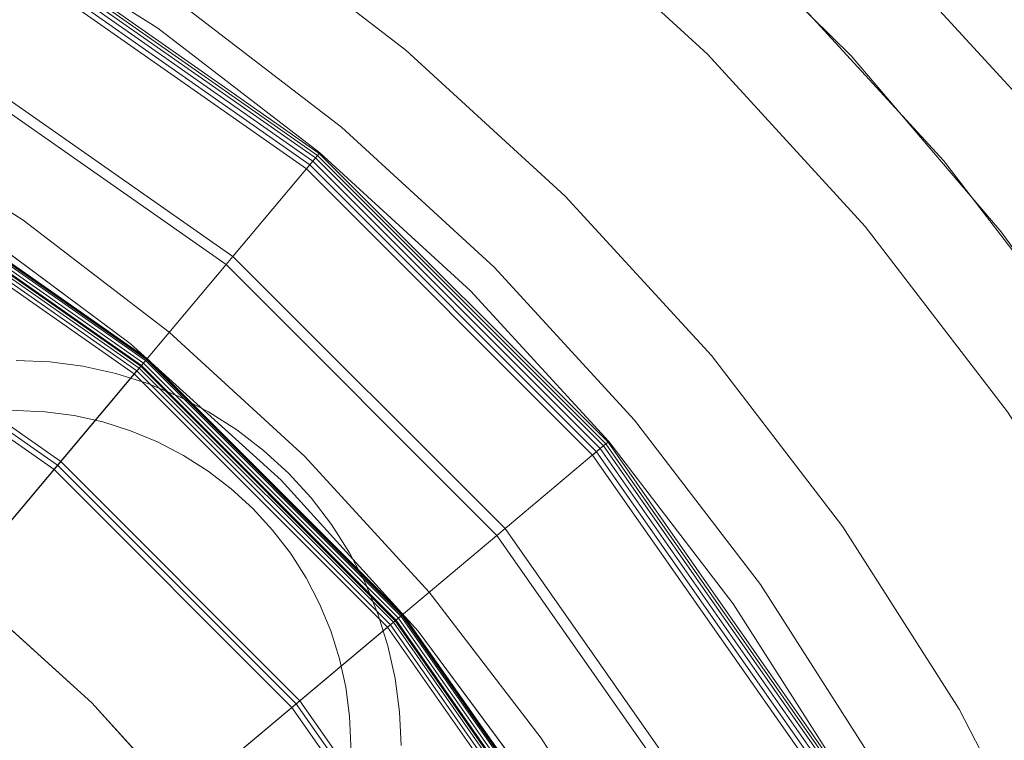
# Model space of a CAD drawing. Header units: inches. Extents: x -412 to -304, y -62 to 18.
# Tile 134 of 256: x -357.364 to -356.785, y -46.348 to -45.924. Entities that reach past the tile are written whole.
import ezdxf

# ---------------------------------------------------------------- set-up
doc = ezdxf.new("R2010")
doc.units = ezdxf.units.IN
doc.header["$LTSCALE"] = 32
doc.header["$MEASUREMENT"] = 0
for name, color, linetype, lineweight in [('Black', 7, 'Continuous', 18), ('DashLine', 7, 'Continuous', 13), ('Drawing', 7, 'Continuous', 18), ('Metal_HtAdjMech', 7, 'Continuous', 18), ('Metal_MP', 7, 'Continuous', 5), ('None', 7, 'Continuous', 18), ('SolidLine', 7, 'Continuous', 15), ('TIMotion-Frame', 7, 'Continuous', 18), ('Wood_1-H', 7, 'Continuous', 13)]:
    doc.layers.add(name, color=color, linetype=linetype, lineweight=lineweight)

# ---------------------------------------------------------------- blocks, each defined once
blk = doc.blocks.new('Group-20')
at = {"layer": 'Black'}
for points in [[(-34.54794, 16.53613, 28.9791), (34.54794, 16.53613, 28.9791), (34.54794, -16.53613, 28.9791), (-34.54794, -16.53613, 28.9791)], [(-34.54794, 16.53613, 27.70079), (34.54794, 16.53613, 27.70079), (34.54794, -16.53613, 27.70079), (-34.54794, -16.53613, 27.70079)]]:
    blk.add_3dface(points, dxfattribs=at)
at = {"layer": 'Wood_1-H'}
for points in [[(-35.96494, 17.95313, 28.99879), (35.96494, 17.95313, 28.99879), (35.96494, -17.95313, 28.99879), (-35.96494, -17.95313, 28.99879)], [(-35.96494, 17.95313, 28.9791), (35.96494, 17.95313, 28.9791), (35.96494, -17.95313, 28.9791), (-35.96494, -17.95313, 28.9791)]]:
    blk.add_3dface(points, dxfattribs=at)
blk = doc.blocks.new('MPHtAdjColumn (3D)')
at = {"layer": 'Metal_HtAdjMech'}
for points, invisible_edges in [([(0.79036, 1.12875, 23.65108), (0.68898, 1.19334, 23.65108), (0.62008, 1.07401, 23.65108), (0.71133, 1.01588, 23.65108)], 10), ([(0.72426, 0.90321, 2.90305), (0.70711, 0.90396, 2.90305), (0.68898, 1.19334, 2.90305), (0.79036, 1.12875, 2.90305)], 10), ([(0.68898, 1.19334, 2.90305), (0.68898, 1.19334, 23.65108), (0.79036, 1.12875, 23.65108), (0.79036, 1.12875, 2.90305)], 5), ([(0.71133, 1.01588, 23.65108), (0.79716, 0.95002, 23.65108), (0.88573, 1.05557, 23.65108), (0.79036, 1.12875, 23.65108)], 10), ([(0.79036, 1.12875, 2.90305), (0.74129, 0.90097, 2.90305), (0.72426, 0.90321, 2.90305)], 9), ([(0.75806, 0.89725, 2.90305), (0.74129, 0.90097, 2.90305), (0.79036, 1.12875, 2.90305)], 10), ([(0.79036, 1.12875, 2.90305), (0.88573, 1.05557, 2.90305), (0.77443, 0.89209, 2.90305), (0.75806, 0.89725, 2.90305)], 10), ([(0.79036, 1.12875, 2.90305), (0.79036, 1.12875, 23.65108), (0.88573, 1.05557, 23.65108), (0.88573, 1.05557, 2.90305)], 5), ([(0.71133, 1.01588, 3.18202), (0.62008, 1.07401, 3.18202), (0.67292, 0.90097, 3.18202), (0.68995, 0.90321, 3.18202)], 10), ([(0.71133, 1.01588, 3.18202), (0.71133, 1.01588, 23.65108), (0.62008, 1.07401, 23.65108), (0.62008, 1.07401, 3.18202)], 5), ([(0.7903, 0.88551, 2.90305), (0.77443, 0.89209, 2.90305), (0.88573, 1.05557, 2.90305)], 10), ([(0.88573, 1.05557, 2.90305), (0.80553, 0.87758, 2.90305), (0.7903, 0.88551, 2.90305)], 9), ([(0.97436, 0.97436, 23.65108), (0.88573, 1.05557, 23.65108), (0.79716, 0.95002, 23.65108), (0.87692, 0.87692, 23.65108)], 10), ([(0.88573, 1.05557, 2.90305), (0.82002, 0.86836, 2.90305), (0.80553, 0.87758, 2.90305)], 9), ([(0.83364, 0.8579, 2.90305), (0.82002, 0.86836, 2.90305), (0.88573, 1.05557, 2.90305), (0.97436, 0.97436, 2.90305)], 10), ([(0.88573, 1.05557, 2.90305), (0.88573, 1.05557, 23.65108), (0.97436, 0.97436, 23.65108), (0.97436, 0.97436, 2.90305)], 5), ([(0.68995, 0.90321, 3.18202), (0.70711, 0.90396, 3.18202), (0.71133, 1.01588, 3.18202)], 10), ([(0.71133, 1.01588, 3.18202), (0.70711, 0.90396, 3.18202), (0.72426, 0.90321, 3.18202)], 9), ([(0.72426, 0.90321, 3.18202), (0.74129, 0.90097, 3.18202), (0.71133, 1.01588, 3.18202)], 10), ([(0.74129, 0.90097, 3.18202), (0.75806, 0.89725, 3.18202), (0.79716, 0.95002, 3.18202), (0.71133, 1.01588, 3.18202)], 10), ([(0.79716, 0.95002, 3.18202), (0.79716, 0.95002, 23.65108), (0.71133, 1.01588, 23.65108), (0.71133, 1.01588, 3.18202)], 5), ([(0.97436, 0.97436, 2.90305), (0.8463, 0.8463, 2.90305), (0.83364, 0.8579, 2.90305)], 9), ([(0.8579, 0.83364, 2.90305), (0.8463, 0.8463, 2.90305), (0.97436, 0.97436, 2.90305)], 10), ([(0.97436, 0.97436, 2.90305), (1.05557, 0.88573, 2.90305), (0.86836, 0.82002, 2.90305), (0.8579, 0.83364, 2.90305)], 10), ([(0.87692, 0.87692, 23.65108), (0.95002, 0.79716, 23.65108), (1.05557, 0.88573, 23.65108), (0.97436, 0.97436, 23.65108)], 10), ([(0.97436, 0.97436, 2.90305), (0.97436, 0.97436, 23.65108), (1.05557, 0.88573, 23.65108), (1.05557, 0.88573, 2.90305)], 5), ([(0.79716, 0.95002, 3.18202), (0.75806, 0.89725, 3.18202), (0.77443, 0.89209, 3.18202)], 9), ([(0.77443, 0.89209, 3.18202), (0.7903, 0.88551, 3.18202), (0.79716, 0.95002, 3.18202)], 10), ([(0.79716, 0.95002, 3.18202), (0.7903, 0.88551, 3.18202), (0.80553, 0.87758, 3.18202)], 9), ([(0.80553, 0.87758, 3.18202), (0.82002, 0.86836, 3.18202), (0.87692, 0.87692, 3.18202), (0.79716, 0.95002, 3.18202)], 10), ([(0.87692, 0.87692, 3.18202), (0.87692, 0.87692, 23.65108), (0.79716, 0.95002, 23.65108), (0.79716, 0.95002, 3.18202)], 5), ([(0.72426, 0.90321, 2.90305), (0.72426, 0.90321, 3.18202), (0.70711, 0.90396, 3.18202), (0.70711, 0.90396, 2.90305)], 5), ([(0.74129, 0.90097, 2.90305), (0.74129, 0.90097, 3.18202), (0.72426, 0.90321, 3.18202), (0.72426, 0.90321, 2.90305)], 5), ([(0.75806, 0.89725, 2.90305), (0.75806, 0.89725, 3.18202), (0.74129, 0.90097, 3.18202), (0.74129, 0.90097, 2.90305)], 5), ([(0.77443, 0.89209, 2.90305), (0.77443, 0.89209, 3.18202), (0.75806, 0.89725, 3.18202), (0.75806, 0.89725, 2.90305)], 5), ([(0.7903, 0.88551, 2.90305), (0.7903, 0.88551, 3.18202), (0.77443, 0.89209, 3.18202), (0.77443, 0.89209, 2.90305)], 5), ([(0.80553, 0.87758, 2.90305), (0.80553, 0.87758, 3.18202), (0.7903, 0.88551, 3.18202), (0.7903, 0.88551, 2.90305)], 5), ([(0.87758, 0.80553, 2.90305), (0.86836, 0.82002, 2.90305), (1.05557, 0.88573, 2.90305)], 10), ([(1.05557, 0.88573, 2.90305), (0.88551, 0.7903, 2.90305), (0.87758, 0.80553, 2.90305)], 9), ([(1.05557, 0.88573, 2.90305), (0.89209, 0.77443, 2.90305), (0.88551, 0.7903, 2.90305)], 9), ([(0.89725, 0.75806, 2.90305), (0.89209, 0.77443, 2.90305), (1.05557, 0.88573, 2.90305), (1.12875, 0.79036, 2.90305)], 10), ([(0.95002, 0.79716, 23.65108), (1.01588, 0.71133, 23.65108), (1.12875, 0.79036, 23.65108), (1.05557, 0.88573, 23.65108)], 10), ([(1.05557, 0.88573, 2.90305), (1.05557, 0.88573, 23.65108), (1.12875, 0.79036, 23.65108), (1.12875, 0.79036, 2.90305)], 5), ([(0.82002, 0.86836, 2.90305), (0.82002, 0.86836, 3.18202), (0.80553, 0.87758, 3.18202), (0.80553, 0.87758, 2.90305)], 5), ([(0.87692, 0.87692, 3.18202), (0.82002, 0.86836, 3.18202), (0.83364, 0.8579, 3.18202)], 9), ([(0.83364, 0.8579, 3.18202), (0.8463, 0.8463, 3.18202), (0.87692, 0.87692, 3.18202)], 10), ([(0.8463, 0.8463, 3.18202), (0.8579, 0.83364, 3.18202), (0.87692, 0.87692, 3.18202)], 10), ([(0.87692, 0.87692, 3.18202), (0.8579, 0.83364, 3.18202), (0.86836, 0.82002, 3.18202)], 9), ([(0.86836, 0.82002, 3.18202), (0.87758, 0.80553, 3.18202), (0.95002, 0.79716, 3.18202), (0.87692, 0.87692, 3.18202)], 10), ([(0.95002, 0.79716, 3.18202), (0.95002, 0.79716, 23.65108), (0.87692, 0.87692, 23.65108), (0.87692, 0.87692, 3.18202)], 5), ([(0.83364, 0.8579, 2.90305), (0.83364, 0.8579, 3.18202), (0.82002, 0.86836, 3.18202), (0.82002, 0.86836, 2.90305)], 5), ([(0.8463, 0.8463, 2.90305), (0.8463, 0.8463, 3.18202), (0.83364, 0.8579, 3.18202), (0.83364, 0.8579, 2.90305)], 5), ([(0.8579, 0.83364, 2.90305), (0.8579, 0.83364, 3.18202), (0.8463, 0.8463, 3.18202), (0.8463, 0.8463, 2.90305)], 5), ([(0.86836, 0.82002, 2.90305), (0.86836, 0.82002, 3.18202), (0.8579, 0.83364, 3.18202), (0.8579, 0.83364, 2.90305)], 5), ([(0.87758, 0.80553, 2.90305), (0.87758, 0.80553, 3.18202), (0.86836, 0.82002, 3.18202), (0.86836, 0.82002, 2.90305)], 5), ([(0.88551, 0.7903, 2.90305), (0.88551, 0.7903, 3.18202), (0.87758, 0.80553, 3.18202), (0.87758, 0.80553, 2.90305)], 5), ([(0.95002, 0.79716, 3.18202), (0.87758, 0.80553, 3.18202), (0.88551, 0.7903, 3.18202)], 9), ([(0.88551, 0.7903, 3.18202), (0.89209, 0.77443, 3.18202), (0.95002, 0.79716, 3.18202)], 10), ([(0.89209, 0.77443, 3.18202), (0.89725, 0.75806, 3.18202), (0.95002, 0.79716, 3.18202)], 10), ([(1.01588, 0.71133, 3.18202), (0.95002, 0.79716, 3.18202), (0.89725, 0.75806, 3.18202), (0.90097, 0.74129, 3.18202)], 10), ([(1.01588, 0.71133, 3.18202), (1.01588, 0.71133, 23.65108), (0.95002, 0.79716, 23.65108), (0.95002, 0.79716, 3.18202)], 5), ([(0.89209, 0.77443, 2.90305), (0.89209, 0.77443, 3.18202), (0.88551, 0.7903, 3.18202), (0.88551, 0.7903, 2.90305)], 5), ([(0.90097, 0.74129, 2.90305), (0.89725, 0.75806, 2.90305), (1.12875, 0.79036, 2.90305)], 10), ([(1.12875, 0.79036, 2.90305), (0.90321, 0.72426, 2.90305), (0.90097, 0.74129, 2.90305)], 9), ([(0.90396, 0.70711, 2.90305), (0.90321, 0.72426, 2.90305), (1.12875, 0.79036, 2.90305), (1.19334, 0.68898, 2.90305)], 10), ([(1.01588, 0.71133, 23.65108), (1.07401, 0.62008, 23.65108), (1.19334, 0.68898, 23.65108), (1.12875, 0.79036, 23.65108)], 10), ([(1.12875, 0.79036, 2.90305), (1.12875, 0.79036, 23.65108), (1.19334, 0.68898, 23.65108), (1.19334, 0.68898, 2.90305)], 5), ([(0.89725, 0.75806, 2.90305), (0.89725, 0.75806, 3.18202), (0.89209, 0.77443, 3.18202), (0.89209, 0.77443, 2.90305)], 5), ([(0.90097, 0.74129, 2.90305), (0.90097, 0.74129, 3.18202), (0.89725, 0.75806, 3.18202), (0.89725, 0.75806, 2.90305)], 5), ([(0.90321, 0.72426, 2.90305), (0.90321, 0.72426, 3.18202), (0.90097, 0.74129, 3.18202), (0.90097, 0.74129, 2.90305)], 5), ([(0.90097, 0.74129, 3.18202), (0.90321, 0.72426, 3.18202), (1.01588, 0.71133, 3.18202)], 10), ([(0.90396, 0.70711, 2.90305), (0.90396, 0.70711, 3.18202), (0.90321, 0.72426, 3.18202), (0.90321, 0.72426, 2.90305)], 5), ([(0.90321, 0.72426, 3.18202), (0.90396, 0.70711, 3.18202), (1.01588, 0.71133, 3.18202)], 10), ([(1.07401, 0.62008, 3.18202), (1.01588, 0.71133, 3.18202), (0.90321, 0.68995, 3.18202), (0.90097, 0.67292, 3.18202)], 10), ([(1.01588, 0.71133, 3.18202), (0.90396, 0.70711, 3.18202), (0.90321, 0.68995, 3.18202)], 9), ([(1.07401, 0.62008, 3.18202), (1.07401, 0.62008, 23.65108), (1.01588, 0.71133, 23.65108), (1.01588, 0.71133, 3.18202)], 5)]:
    blk.add_3dface(points, dxfattribs=dict(at, invisible_edges=invisible_edges))
for points in [[(0.68868, 1.19284, 23.66289), (0.88536, 1.05513, 23.66289), (0.88434, 1.05391, 23.65699), (0.68789, 1.19147, 23.65699)], [(0.68789, 1.19147, 23.70135), (0.88434, 1.05391, 23.70135), (0.88536, 1.05513, 23.69544), (0.68868, 1.19284, 23.69544)], [(0.68868, 1.19284, 23.69544), (0.88536, 1.05513, 23.69544), (0.88536, 1.05513, 23.66289), (0.68868, 1.19284, 23.66289)], [(0.64916, 1.12437, 23.74793), (0.83454, 0.99457, 23.74793), (0.88156, 1.0506, 23.70567), (0.68573, 1.18773, 23.70567)], [(0.68573, 1.18773, 23.65267), (0.88156, 1.0506, 23.65267), (0.87973, 1.04842, 23.65149), (0.68431, 1.18526, 23.65149)], [(0.68573, 1.18773, 23.70567), (0.88156, 1.0506, 23.70567), (0.88434, 1.05391, 23.70135), (0.68789, 1.19147, 23.70135)], [(0.68696, 1.18984, 23.65454), (0.88313, 1.05248, 23.65454), (0.88156, 1.0506, 23.65267), (0.68573, 1.18773, 23.65267)], [(0.68789, 1.19147, 23.65699), (0.88434, 1.05391, 23.65699), (0.88313, 1.05248, 23.65454), (0.68696, 1.18984, 23.65454)], [(0.68431, 1.18526, 23.65149), (0.87973, 1.04842, 23.65149), (0.87777, 1.04608, 23.65108), (0.68278, 1.18261, 23.65108)], [(0.64605, 1.119, 23.74951), (0.83055, 0.98981, 23.74951), (0.83454, 0.99457, 23.74793), (0.64916, 1.12437, 23.74793)], [(0, 0, 23.74951), (0.83055, 0.98981, 23.74951), (0.64605, 1.119, 23.74951)], [(0.88156, 1.0506, 23.70567), (1.0506, 0.88156, 23.70567), (1.05391, 0.88434, 23.70135), (0.88434, 1.05391, 23.70135)], [(0.88434, 1.05391, 23.65699), (1.05391, 0.88434, 23.65699), (1.05248, 0.88313, 23.65454), (0.88313, 1.05248, 23.65454)], [(0.88536, 1.05513, 23.66289), (1.05513, 0.88536, 23.66289), (1.05391, 0.88434, 23.65699), (0.88434, 1.05391, 23.65699)], [(0.88434, 1.05391, 23.70135), (1.05391, 0.88434, 23.70135), (1.05513, 0.88536, 23.69544), (0.88536, 1.05513, 23.69544)], [(0.88536, 1.05513, 23.69544), (1.05513, 0.88536, 23.69544), (1.05513, 0.88536, 23.66289), (0.88536, 1.05513, 23.66289)], [(0.83454, 0.99457, 23.74793), (0.99457, 0.83454, 23.74793), (1.0506, 0.88156, 23.70567), (0.88156, 1.0506, 23.70567)], [(0.87973, 1.04842, 23.65149), (1.04842, 0.87973, 23.65149), (1.04608, 0.87777, 23.65108), (0.87777, 1.04608, 23.65108)], [(0.88156, 1.0506, 23.65267), (1.0506, 0.88156, 23.65267), (1.04842, 0.87973, 23.65149), (0.87973, 1.04842, 23.65149)], [(0.88313, 1.05248, 23.65454), (1.05248, 0.88313, 23.65454), (1.0506, 0.88156, 23.65267), (0.88156, 1.0506, 23.65267)], [(0.83055, 0.98981, 23.74951), (0.98981, 0.83055, 23.74951), (0.99457, 0.83454, 23.74793), (0.83454, 0.99457, 23.74793)], [(0, 0, 23.74951), (0.98981, 0.83055, 23.74951), (0.83055, 0.98981, 23.74951)], [(0.99457, 0.83454, 23.74793), (1.12437, 0.64916, 23.74793), (1.18773, 0.68573, 23.70567), (1.0506, 0.88156, 23.70567)], [(1.0506, 0.88156, 23.65267), (1.18773, 0.68573, 23.65267), (1.18526, 0.68431, 23.65149), (1.04842, 0.87973, 23.65149)], [(1.0506, 0.88156, 23.70567), (1.18773, 0.68573, 23.70567), (1.19147, 0.68789, 23.70135), (1.05391, 0.88434, 23.70135)], [(1.05248, 0.88313, 23.65454), (1.18984, 0.68696, 23.65454), (1.18773, 0.68573, 23.65267), (1.0506, 0.88156, 23.65267)], [(1.05391, 0.88434, 23.65699), (1.19147, 0.68789, 23.65699), (1.18984, 0.68696, 23.65454), (1.05248, 0.88313, 23.65454)], [(1.05513, 0.88536, 23.66289), (1.19284, 0.68868, 23.66289), (1.19147, 0.68789, 23.65699), (1.05391, 0.88434, 23.65699)], [(1.05391, 0.88434, 23.70135), (1.19147, 0.68789, 23.70135), (1.19284, 0.68868, 23.69544), (1.05513, 0.88536, 23.69544)], [(1.05513, 0.88536, 23.69544), (1.19284, 0.68868, 23.69544), (1.19284, 0.68868, 23.66289), (1.05513, 0.88536, 23.66289)], [(1.04842, 0.87973, 23.65149), (1.18526, 0.68431, 23.65149), (1.18261, 0.68278, 23.65108), (1.04608, 0.87777, 23.65108)], [(0.98981, 0.83055, 23.74951), (1.119, 0.64605, 23.74951), (1.12437, 0.64916, 23.74793), (0.99457, 0.83454, 23.74793)], [(0, 0, 23.74951), (1.119, 0.64605, 23.74951), (0.98981, 0.83055, 23.74951)]]:
    blk.add_3dface(points, dxfattribs=at)
at = {"layer": 'Metal_MP'}
for points, invisible_edges in [([(0.70711, 0.93348, 2.90305), (0.72684, 0.93262, 2.90305), (0.78225, 1.43562, 2.90305), (0.66031, 1.49564, 2.90305)], 10), ([(0.66031, 1.49564, 2.76919), (0.78225, 1.43562, 2.76919), (0.72684, 0.93262, 2.76919), (0.70711, 0.93348, 2.76919)], 10), ([(0.93776, 1.33926, 23.4936), (1.05092, 1.25243, 23.4936), (1.12745, 1.34364, 23.4936), (1.00605, 1.43679, 23.4936)], 10), ([(1.00605, 1.43679, 2.3125), (1.12745, 1.34364, 2.3125), (1.05092, 1.25243, 2.3125), (0.93776, 1.33926, 2.3125)], 10), ([(0.78225, 1.43562, 2.90305), (0.72684, 0.93262, 2.90305), (0.74642, 0.93005, 2.90305)], 9), ([(0.74642, 0.93005, 2.76919), (0.72684, 0.93262, 2.76919), (0.78225, 1.43562, 2.76919)], 10), ([(0.89879, 1.36569, 2.90305), (0.78225, 1.43562, 2.90305), (0.74642, 0.93005, 2.90305), (0.7657, 0.92577, 2.90305)], 10), ([(0.7657, 0.92577, 2.76919), (0.74642, 0.93005, 2.76919), (0.78225, 1.43562, 2.76919), (0.89879, 1.36569, 2.76919)], 10), ([(0.7657, 0.92577, 2.90305), (0.78453, 0.91983, 2.90305), (0.89879, 1.36569, 2.90305)], 10), ([(0.89879, 1.36569, 2.76919), (0.78453, 0.91983, 2.76919), (0.7657, 0.92577, 2.76919)], 9), ([(1.00911, 1.28631, 2.90305), (0.89879, 1.36569, 2.90305), (0.78453, 0.91983, 2.90305), (0.80278, 0.91227, 2.90305)], 10), ([(0.80278, 0.91227, 2.76919), (0.78453, 0.91983, 2.76919), (0.89879, 1.36569, 2.76919), (1.00911, 1.28631, 2.76919)], 10), ([(0.89879, 1.36569, 2.76919), (0.89879, 1.36569, 2.90305), (1.00911, 1.28631, 2.90305), (1.00911, 1.28631, 2.76919)], 5), ([(1.24027, 1.24027, 23.4936), (1.12745, 1.34364, 23.4936), (1.05092, 1.25243, 23.4936), (1.15608, 1.15608, 23.4936)], 10), ([(1.15608, 1.15608, 2.3125), (1.05092, 1.25243, 2.3125), (1.12745, 1.34364, 2.3125), (1.24027, 1.24027, 2.3125)], 10), ([(1.12745, 1.34364, 2.3125), (1.12745, 1.34364, 23.4936), (1.24027, 1.24027, 23.4936), (1.24027, 1.24027, 2.3125)], 5), ([(1.05092, 1.25243, 2.3125), (1.05092, 1.25243, 23.4936), (0.93776, 1.33926, 23.4936), (0.93776, 1.33926, 2.3125)], 5), ([(0.80278, 0.91227, 2.90305), (0.8203, 0.90316, 2.90305), (1.00911, 1.28631, 2.90305)], 10), ([(1.00911, 1.28631, 2.76919), (0.8203, 0.90316, 2.76919), (0.80278, 0.91227, 2.76919)], 9), ([(1.11246, 1.19805, 2.90305), (1.00911, 1.28631, 2.90305), (0.8203, 0.90316, 2.90305), (0.83695, 0.89254, 2.90305)], 10), ([(0.83695, 0.89254, 2.76919), (0.8203, 0.90316, 2.76919), (1.00911, 1.28631, 2.76919), (1.11246, 1.19805, 2.76919)], 10), ([(1.00911, 1.28631, 2.76919), (1.00911, 1.28631, 2.90305), (1.11246, 1.19805, 2.90305), (1.11246, 1.19805, 2.76919)], 5), ([(1.15608, 1.15608, 2.3125), (1.15608, 1.15608, 23.4936), (1.05092, 1.25243, 23.4936), (1.05092, 1.25243, 2.3125)], 5), ([(0.83695, 0.89254, 2.90305), (0.85262, 0.88052, 2.90305), (1.11246, 1.19805, 2.90305)], 10), ([(1.11246, 1.19805, 2.76919), (0.85262, 0.88052, 2.76919), (0.83695, 0.89254, 2.76919)], 9), ([(0.85262, 0.88052, 2.90305), (0.86718, 0.86718, 2.90305), (1.11246, 1.19805, 2.90305)], 10), ([(1.11246, 1.19805, 2.76919), (0.86718, 0.86718, 2.76919), (0.85262, 0.88052, 2.76919)], 9), ([(1.20812, 1.1015, 2.90305), (1.11246, 1.19805, 2.90305), (0.86718, 0.86718, 2.90305), (0.88052, 0.85262, 2.90305)], 10), ([(0.88052, 0.85262, 2.76919), (0.86718, 0.86718, 2.76919), (1.11246, 1.19805, 2.76919), (1.20812, 1.1015, 2.76919)], 10), ([(1.11246, 1.19805, 2.76919), (1.11246, 1.19805, 2.90305), (1.20812, 1.1015, 2.90305), (1.20812, 1.1015, 2.76919)], 5), ([(1.20812, 1.1015, 2.90305), (0.88052, 0.85262, 2.90305), (0.89254, 0.83695, 2.90305)], 9), ([(0.89254, 0.83695, 2.76919), (0.88052, 0.85262, 2.76919), (1.20812, 1.1015, 2.76919)], 10), ([(1.29544, 0.99735, 2.90305), (1.20812, 1.1015, 2.90305), (0.89254, 0.83695, 2.90305), (0.90316, 0.8203, 2.90305)], 10), ([(0.90316, 0.8203, 2.76919), (0.89254, 0.83695, 2.76919), (1.20812, 1.1015, 2.76919), (1.29544, 0.99735, 2.76919)], 10), ([(0.90316, 0.8203, 2.90305), (0.91227, 0.80278, 2.90305), (1.29544, 0.99735, 2.90305)], 10), ([(1.29544, 0.99735, 2.76919), (0.91227, 0.80278, 2.76919), (0.90316, 0.8203, 2.76919)], 9), ([(1.3738, 0.8863, 2.90305), (1.29544, 0.99735, 2.90305), (0.91227, 0.80278, 2.90305), (0.91983, 0.78453, 2.90305)], 10), ([(0.91983, 0.78453, 2.76919), (0.91227, 0.80278, 2.76919), (1.29544, 0.99735, 2.76919), (1.3738, 0.8863, 2.76919)], 10), ([(0.72684, 0.93262, 2.76919), (0.72684, 0.93262, 2.90305), (0.70711, 0.93348, 2.90305), (0.70711, 0.93348, 2.76919)], 5), ([(0.74642, 0.93005, 2.76919), (0.74642, 0.93005, 2.90305), (0.72684, 0.93262, 2.90305), (0.72684, 0.93262, 2.76919)], 5), ([(0.7657, 0.92577, 2.76919), (0.7657, 0.92577, 2.90305), (0.74642, 0.93005, 2.90305), (0.74642, 0.93005, 2.76919)], 5), ([(0.78453, 0.91983, 2.76919), (0.78453, 0.91983, 2.90305), (0.7657, 0.92577, 2.90305), (0.7657, 0.92577, 2.76919)], 5), ([(0.80278, 0.91227, 2.76919), (0.80278, 0.91227, 2.90305), (0.78453, 0.91983, 2.90305), (0.78453, 0.91983, 2.76919)], 5), ([(0.8203, 0.90316, 2.76919), (0.8203, 0.90316, 2.90305), (0.80278, 0.91227, 2.90305), (0.80278, 0.91227, 2.76919)], 5), ([(0.83695, 0.89254, 2.76919), (0.83695, 0.89254, 2.90305), (0.8203, 0.90316, 2.90305), (0.8203, 0.90316, 2.76919)], 5), ([(0.85262, 0.88052, 2.76919), (0.85262, 0.88052, 2.90305), (0.83695, 0.89254, 2.90305), (0.83695, 0.89254, 2.76919)], 5), ([(1.3738, 0.8863, 2.90305), (0.91983, 0.78453, 2.90305), (0.92577, 0.7657, 2.90305)], 9), ([(0.92577, 0.7657, 2.76919), (0.91983, 0.78453, 2.76919), (1.3738, 0.8863, 2.76919)], 10), ([(0.92577, 0.7657, 2.90305), (0.93005, 0.74642, 2.90305), (1.44267, 0.76913, 2.90305), (1.3738, 0.8863, 2.90305)], 10), ([(1.3738, 0.8863, 2.76919), (1.44267, 0.76913, 2.76919), (0.93005, 0.74642, 2.76919), (0.92577, 0.7657, 2.76919)], 10), ([(0.86718, 0.86718, 2.76919), (0.86718, 0.86718, 2.90305), (0.85262, 0.88052, 2.90305), (0.85262, 0.88052, 2.76919)], 5), ([(0.88052, 0.85262, 2.76919), (0.88052, 0.85262, 2.90305), (0.86718, 0.86718, 2.90305), (0.86718, 0.86718, 2.76919)], 5), ([(0.89254, 0.83695, 2.76919), (0.89254, 0.83695, 2.90305), (0.88052, 0.85262, 2.90305), (0.88052, 0.85262, 2.76919)], 5), ([(0.90316, 0.8203, 2.76919), (0.90316, 0.8203, 2.90305), (0.89254, 0.83695, 2.90305), (0.89254, 0.83695, 2.76919)], 5), ([(0.91227, 0.80278, 2.76919), (0.91227, 0.80278, 2.90305), (0.90316, 0.8203, 2.90305), (0.90316, 0.8203, 2.76919)], 5), ([(0.91983, 0.78453, 2.76919), (0.91983, 0.78453, 2.90305), (0.91227, 0.80278, 2.90305), (0.91227, 0.80278, 2.76919)], 5), ([(0.92577, 0.7657, 2.76919), (0.92577, 0.7657, 2.90305), (0.91983, 0.78453, 2.90305), (0.91983, 0.78453, 2.76919)], 5), ([(0.93005, 0.74642, 2.76919), (0.93005, 0.74642, 2.90305), (0.92577, 0.7657, 2.90305), (0.92577, 0.7657, 2.76919)], 5), ([(1.44267, 0.76913, 2.90305), (0.93005, 0.74642, 2.90305), (0.93262, 0.72684, 2.90305)], 9), ([(0.93262, 0.72684, 2.76919), (0.93005, 0.74642, 2.76919), (1.44267, 0.76913, 2.76919)], 10), ([(0.93262, 0.72684, 2.90305), (0.93348, 0.70711, 2.90305), (1.50156, 0.64664, 2.90305), (1.44267, 0.76913, 2.90305)], 10), ([(0.93348, 0.70711, 2.76919), (0.93262, 0.72684, 2.76919), (1.44267, 0.76913, 2.76919), (1.50156, 0.64664, 2.76919)], 10), ([(0.93262, 0.72684, 2.76919), (0.93262, 0.72684, 2.90305), (0.93005, 0.74642, 2.90305), (0.93005, 0.74642, 2.76919)], 5), ([(0.93348, 0.70711, 2.76919), (0.93348, 0.70711, 2.90305), (0.93262, 0.72684, 2.90305), (0.93262, 0.72684, 2.76919)], 5)]:
    blk.add_3dface(points, dxfattribs=dict(at, invisible_edges=invisible_edges))
blk = doc.blocks.new('MPHtAdjLeg-16 (3D)')
at = {"layer": 'DashLine', "color": 7}
blk.add_blockref('MPHtAdjColumn (3D)', (0, 0), dxfattribs=at)
blk = doc.blocks.new('MpHtAdjBase-3 (3D)')
at = {"layer": 'Black', "color": 7, "xscale": -1}
blk.add_blockref('MPHtAdjLeg-16 (3D)', (21.55512, 0), dxfattribs=at)
blk = doc.blocks.new('Group-21')
at = {"layer": 'Metal_HtAdjMech'}
for points, invisible_edges in [([(-1.2146, 0.11963, 23.90699), (-0.863, 0.863, 23.90699), (-0.2381, 1.19702, 23.90699), (-1.2146, 0.11963, 23.90699)], 15), ([(-1.2146, 0.11963, 23.90699), (-0.2381, 1.19702, 23.90699), (1.07636, 0.57533, 23.90699), (-1.2146, 0.11963, 23.90699)], 15), ([(-1.2146, 0.11963, 2.98179), (-0.863, 0.863, 2.98179), (-0.2381, 1.19702, 2.98179), (-1.2146, 0.11963, 2.98179)], 15), ([(-1.2146, 0.11963, 2.98179), (-0.2381, 1.19702, 2.98179), (1.07636, 0.57533, 2.98179), (-1.2146, 0.11963, 2.98179)], 15), ([(-0.863, 0.863, 23.90699), (-0.57533, 1.07636, 23.90699), (-0.2381, 1.19702, 23.90699), (-0.863, 0.863, 23.90699)], 15), ([(-0.863, 0.863, 2.98179), (-0.57533, 1.07636, 2.98179), (-0.2381, 1.19702, 2.98179), (-0.863, 0.863, 2.98179)], 15), ([(-0.863, 0.863, 23.90699), (-0.77426, 0.94344, 23.90699), (-0.57533, 1.07636, 23.90699), (-0.863, 0.863, 23.90699)], 14), ([(-0.863, 0.863, 2.98179), (-0.77426, 0.94344, 2.98179), (-0.57533, 1.07636, 2.98179), (-0.863, 0.863, 2.98179)], 14), ([(-0.77426, 0.94344, 23.90699), (-0.67806, 1.01479, 23.90699), (-0.57533, 1.07636, 23.90699), (-0.77426, 0.94344, 23.90699)], 12), ([(-0.77426, 0.94344, 2.98179), (-0.67806, 1.01479, 2.98179), (-0.57533, 1.07636, 2.98179), (-0.77426, 0.94344, 2.98179)], 12), ([(-1.2146, 0.11963, 23.90699), (-1.07636, 0.57533, 23.90699), (-0.863, 0.863, 23.90699), (-1.2146, 0.11963, 23.90699)], 15), ([(-1.2146, 0.11963, 2.98179), (-1.07636, 0.57533, 2.98179), (-0.863, 0.863, 2.98179), (-1.2146, 0.11963, 2.98179)], 15), ([(-1.07636, 0.57533, 23.90699), (-1.01479, 0.67806, 23.90699), (-0.863, 0.863, 23.90699), (-1.07636, 0.57533, 23.90699)], 14), ([(-1.07636, 0.57533, 2.98179), (-1.01479, 0.67806, 2.98179), (-0.863, 0.863, 2.98179), (-1.07636, 0.57533, 2.98179)], 14), ([(-1.01479, 0.67806, 23.90699), (-0.94344, 0.77426, 23.90699), (-0.863, 0.863, 23.90699), (-1.01479, 0.67806, 23.90699)], 12), ([(-1.01479, 0.67806, 2.98179), (-0.94344, 0.77426, 2.98179), (-0.863, 0.863, 2.98179), (-1.01479, 0.67806, 2.98179)], 12)]:
    blk.add_3dface(points, dxfattribs=dict(at, invisible_edges=invisible_edges))
for points in [[(-0.78417, 0.93454, 23.9188), (-0.60998, 1.05651, 23.9188), (-0.60978, 1.05616, 23.91574), (-0.78391, 0.93423, 23.91574)], [(-0.78417, 0.93454, 23.95135), (-0.60998, 1.05651, 23.95135), (-0.60998, 1.05651, 23.9188), (-0.78417, 0.93454, 23.9188)], [(-0.78406, 0.9344, 23.9534), (-0.60989, 1.05636, 23.9534), (-0.60998, 1.05651, 23.95135), (-0.78417, 0.93454, 23.95135)], [(-0.78372, 0.934, 23.95539), (-0.60962, 1.0559, 23.95539), (-0.60989, 1.05636, 23.9534), (-0.78406, 0.9344, 23.9534)], [(-0.78391, 0.93423, 23.91574), (-0.60978, 1.05616, 23.91574), (-0.60919, 1.05514, 23.91289), (-0.78316, 0.93333, 23.91289)], [(-0.78316, 0.93333, 23.95726), (-0.60919, 1.05514, 23.95726), (-0.60962, 1.0559, 23.95539), (-0.78372, 0.934, 23.95539)], [(-0.78316, 0.93333, 23.91289), (-0.60919, 1.05514, 23.91289), (-0.60825, 1.05352, 23.91045), (-0.78195, 0.93189, 23.91045)], [(-0.78195, 0.93189, 23.9597), (-0.60825, 1.05352, 23.9597), (-0.60919, 1.05514, 23.95726), (-0.78316, 0.93333, 23.95726)], [(-0.78195, 0.93189, 23.91045), (-0.60825, 1.05352, 23.91045), (-0.60735, 1.05197, 23.90898), (-0.7808, 0.93052, 23.90898)], [(-0.78038, 0.93002, 23.96158), (-0.60703, 1.0514, 23.96158), (-0.60825, 1.05352, 23.9597), (-0.78195, 0.93189, 23.9597)], [(-0.7808, 0.93052, 23.90898), (-0.60735, 1.05197, 23.90898), (-0.60633, 1.0502, 23.90789), (-0.77949, 0.92896, 23.90789)], [(-0.73336, 0.87398, 24.00383), (-0.57045, 0.98805, 24.00383), (-0.60703, 1.0514, 23.96158), (-0.78038, 0.93002, 23.96158)], [(-0.77949, 0.92896, 23.90789), (-0.60633, 1.0502, 23.90789), (-0.60523, 1.04828, 23.90722), (-0.77806, 0.92726, 23.90722)], [(-0.77806, 0.92726, 23.90722), (-0.60523, 1.04828, 23.90722), (-0.60408, 1.04629, 23.90699), (-0.77658, 0.9255, 23.90699)], [(-0.77658, 0.9255, 23.90699), (-0.60408, 1.04629, 23.90699), (0, 0, 23.90699)], [(-0.67806, 1.01479, 2.98179), (-0.67806, 1.01479, 23.90699), (-0.77426, 0.94344, 23.90699), (-0.77426, 0.94344, 2.98179)], [(-0.73153, 0.8718, 24.00501), (-0.56903, 0.98558, 24.00501), (-0.57045, 0.98805, 24.00383), (-0.73336, 0.87398, 24.00383)], [(-0.72939, 0.86925, 24.00541), (-0.56737, 0.98271, 24.00541), (-0.56903, 0.98558, 24.00501), (-0.73153, 0.8718, 24.00501)], [(0, 0, 24.00541), (0, 0, 24.00541), (-0.56737, 0.98271, 24.00541), (-0.72939, 0.86925, 24.00541)], [(-0.77426, 0.94344, 2.98179), (-0.77426, 0.94344, 23.90699), (-0.863, 0.863, 23.90699), (-0.863, 0.863, 2.98179)], [(-0.93454, 0.78417, 23.9188), (-0.78417, 0.93454, 23.9188), (-0.78391, 0.93423, 23.91574), (-0.93423, 0.78391, 23.91574)], [(-0.93454, 0.78417, 23.95135), (-0.78417, 0.93454, 23.95135), (-0.78417, 0.93454, 23.9188), (-0.93454, 0.78417, 23.9188)], [(-0.9344, 0.78406, 23.9534), (-0.78406, 0.9344, 23.9534), (-0.78417, 0.93454, 23.95135), (-0.93454, 0.78417, 23.95135)], [(-0.934, 0.78372, 23.95539), (-0.78372, 0.934, 23.95539), (-0.78406, 0.9344, 23.9534), (-0.9344, 0.78406, 23.9534)], [(-0.93423, 0.78391, 23.91574), (-0.78391, 0.93423, 23.91574), (-0.78316, 0.93333, 23.91289), (-0.93333, 0.78316, 23.91289)], [(-0.93333, 0.78316, 23.95726), (-0.78316, 0.93333, 23.95726), (-0.78372, 0.934, 23.95539), (-0.934, 0.78372, 23.95539)], [(-0.93333, 0.78316, 23.91289), (-0.78316, 0.93333, 23.91289), (-0.78195, 0.93189, 23.91045), (-0.93189, 0.78195, 23.91045)], [(-0.93189, 0.78195, 23.9597), (-0.78195, 0.93189, 23.9597), (-0.78316, 0.93333, 23.95726), (-0.93333, 0.78316, 23.95726)], [(-0.93189, 0.78195, 23.91045), (-0.78195, 0.93189, 23.91045), (-0.7808, 0.93052, 23.90898), (-0.93052, 0.7808, 23.90898)], [(-0.93002, 0.78038, 23.96158), (-0.78038, 0.93002, 23.96158), (-0.78195, 0.93189, 23.9597), (-0.93189, 0.78195, 23.9597)], [(-0.93052, 0.7808, 23.90898), (-0.7808, 0.93052, 23.90898), (-0.77949, 0.92896, 23.90789), (-0.92896, 0.77949, 23.90789)], [(-0.87398, 0.73336, 24.00383), (-0.73336, 0.87398, 24.00383), (-0.78038, 0.93002, 23.96158), (-0.93002, 0.78038, 23.96158)], [(-0.92896, 0.77949, 23.90789), (-0.77949, 0.92896, 23.90789), (-0.77806, 0.92726, 23.90722), (-0.92726, 0.77806, 23.90722)], [(-0.92726, 0.77806, 23.90722), (-0.77806, 0.92726, 23.90722), (-0.77658, 0.9255, 23.90699), (-0.9255, 0.77658, 23.90699)], [(-0.9255, 0.77658, 23.90699), (-0.77658, 0.9255, 23.90699), (0, 0, 23.90699)], [(-0.8718, 0.73153, 24.00501), (-0.73153, 0.8718, 24.00501), (-0.73336, 0.87398, 24.00383), (-0.87398, 0.73336, 24.00383)], [(-0.86925, 0.72939, 24.00541), (-0.72939, 0.86925, 24.00541), (-0.73153, 0.8718, 24.00501), (-0.8718, 0.73153, 24.00501)], [(0, 0, 24.00541), (0, 0, 24.00541), (-0.72939, 0.86925, 24.00541), (-0.86925, 0.72939, 24.00541)], [(-0.863, 0.863, 2.98179), (-0.863, 0.863, 23.90699), (-0.94344, 0.77426, 23.90699), (-0.94344, 0.77426, 2.98179)], [(-1.05651, 0.60998, 23.9188), (-0.93454, 0.78417, 23.9188), (-0.93423, 0.78391, 23.91574), (-1.05616, 0.60978, 23.91574)], [(-1.05651, 0.60998, 23.95135), (-0.93454, 0.78417, 23.95135), (-0.93454, 0.78417, 23.9188), (-1.05651, 0.60998, 23.9188)], [(-1.05636, 0.60989, 23.9534), (-0.9344, 0.78406, 23.9534), (-0.93454, 0.78417, 23.95135), (-1.05651, 0.60998, 23.95135)], [(-1.0559, 0.60962, 23.95539), (-0.934, 0.78372, 23.95539), (-0.9344, 0.78406, 23.9534), (-1.05636, 0.60989, 23.9534)], [(-1.05616, 0.60978, 23.91574), (-0.93423, 0.78391, 23.91574), (-0.93333, 0.78316, 23.91289), (-1.05514, 0.60919, 23.91289)], [(-1.05514, 0.60919, 23.95726), (-0.93333, 0.78316, 23.95726), (-0.934, 0.78372, 23.95539), (-1.0559, 0.60962, 23.95539)], [(-1.05514, 0.60919, 23.91289), (-0.93333, 0.78316, 23.91289), (-0.93189, 0.78195, 23.91045), (-1.05352, 0.60825, 23.91045)], [(-1.05352, 0.60825, 23.9597), (-0.93189, 0.78195, 23.9597), (-0.93333, 0.78316, 23.95726), (-1.05514, 0.60919, 23.95726)], [(-1.05352, 0.60825, 23.91045), (-0.93189, 0.78195, 23.91045), (-0.93052, 0.7808, 23.90898), (-1.05197, 0.60735, 23.90898)], [(-1.0514, 0.60703, 23.96158), (-0.93002, 0.78038, 23.96158), (-0.93189, 0.78195, 23.9597), (-1.05352, 0.60825, 23.9597)], [(-1.05197, 0.60735, 23.90898), (-0.93052, 0.7808, 23.90898), (-0.92896, 0.77949, 23.90789), (-1.0502, 0.60633, 23.90789)], [(-0.98805, 0.57045, 24.00383), (-0.87398, 0.73336, 24.00383), (-0.93002, 0.78038, 23.96158), (-1.0514, 0.60703, 23.96158)], [(-1.0502, 0.60633, 23.90789), (-0.92896, 0.77949, 23.90789), (-0.92726, 0.77806, 23.90722), (-1.04828, 0.60523, 23.90722)], [(-1.04828, 0.60523, 23.90722), (-0.92726, 0.77806, 23.90722), (-0.9255, 0.77658, 23.90699), (-1.04629, 0.60408, 23.90699)], [(-1.04629, 0.60408, 23.90699), (-0.9255, 0.77658, 23.90699), (0, 0, 23.90699)], [(-0.94344, 0.77426, 2.98179), (-0.94344, 0.77426, 23.90699), (-1.01479, 0.67806, 23.90699), (-1.01479, 0.67806, 2.98179)], [(-0.98558, 0.56903, 24.00501), (-0.8718, 0.73153, 24.00501), (-0.87398, 0.73336, 24.00383), (-0.98805, 0.57045, 24.00383)], [(-0.98271, 0.56737, 24.00541), (-0.86925, 0.72939, 24.00541), (-0.8718, 0.73153, 24.00501), (-0.98558, 0.56903, 24.00501)], [(0, 0, 24.00541), (0, 0, 24.00541), (-0.86925, 0.72939, 24.00541), (-0.98271, 0.56737, 24.00541)]]:
    blk.add_3dface(points, dxfattribs=at)
blk = doc.blocks.new('Group-22')
at = {"layer": 'Black', "color": 7}
blk.add_blockref('Group-21', (0, 0), dxfattribs=at)
blk = doc.blocks.new('MpHtAdjMidLeg (3D)')
at = {"layer": 'Black', "color": 7}
blk.add_blockref('Group-22', (0, 0), dxfattribs=at)
blk = doc.blocks.new('MPHtAdjLegCoverNoPower (3D)')
at = {"layer": 'Black'}
for points, invisible_edges in [([(-0.59067, 1.26669, 23.67077), (-0.47802, 1.31335, 23.67077), (-0.57901, 1.59082, 23.67077), (-0.71546, 1.5343, 23.67077)], 10), ([(-0.71546, 1.5343, 23.67077), (-0.84646, 1.46611, 23.67077), (-0.69882, 1.21039, 23.67077), (-0.59067, 1.26669, 23.67077)], 10), ([(-0.80165, 1.14488, 23.67077), (-0.69882, 1.21039, 23.67077), (-0.84646, 1.46611, 23.67077), (-0.97102, 1.38675, 23.67077)], 10), ([(-1.1388, 1.35717, 23.4936), (-1.01618, 1.45125, 23.4936), (-0.90327, 1.29, 23.4936), (-1.01226, 1.20637, 23.4936)], 10), ([(-0.61563, 1.32021, 22.23376), (-0.72835, 1.26153, 22.23376), (-0.7874, 1.36382, 22.23376), (-0.66554, 1.42726, 22.23376)], 10), ([(-0.89838, 1.07065, 23.67077), (-0.80165, 1.14488, 23.67077), (-0.97102, 1.38675, 23.67077), (-1.08818, 1.29685, 23.67077)], 10), ([(-0.72835, 1.26153, 22.23376), (-0.83552, 1.19325, 22.23376), (-0.90327, 1.29, 22.23376), (-0.7874, 1.36382, 22.23376)], 10), ([(-1.01226, 1.20637, 23.4936), (-1.11355, 1.11355, 23.4936), (-1.25275, 1.25275, 23.4936), (-1.1388, 1.35717, 23.4936)], 10), ([(-1.1388, 1.35717, 23.59203), (-1.25275, 1.25275, 23.59203), (-1.19707, 1.19707, 23.67077), (-1.08818, 1.29685, 23.67077)], 10), ([(-0.59067, 1.26669, 23.4936), (-0.69882, 1.21039, 23.4936), (-0.72835, 1.26153, 23.4936), (-0.61563, 1.32021, 23.4936)], 10), ([(-0.61563, 1.32021, 22.23376), (-0.61563, 1.32021, 23.4936), (-0.72835, 1.26153, 23.4936), (-0.72835, 1.26153, 22.23376)], 5), ([(-1.08818, 1.29685, 23.67077), (-1.19707, 1.19707, 23.67077), (-0.98828, 0.98828, 23.67077), (-0.89838, 1.07065, 23.67077)], 10), ([(-1.01226, 1.20637, 22.23376), (-0.90327, 1.29, 22.23376), (-0.83552, 1.19325, 22.23376), (-0.93634, 1.11589, 22.23376)], 10), ([(-1.01226, 1.20637, 22.23376), (-1.01226, 1.20637, 23.4936), (-0.90327, 1.29, 23.4936), (-0.90327, 1.29, 22.23376)], 5), ([(-0.83552, 1.19325, 23.4936), (-0.72835, 1.26153, 23.4936), (-0.69882, 1.21039, 23.4936), (-0.80165, 1.14488, 23.4936)], 10), ([(-0.72835, 1.26153, 22.23376), (-0.72835, 1.26153, 23.4936), (-0.83552, 1.19325, 23.4936), (-0.83552, 1.19325, 22.23376)], 5), ([(-1.35717, 1.1388, 23.4936), (-1.25275, 1.25275, 23.4936), (-1.11355, 1.11355, 23.4936), (-1.20637, 1.01226, 23.4936)], 10), ([(-0.69882, 1.21039, 23.4936), (-0.69882, 1.21039, 23.67077), (-0.80165, 1.14488, 23.67077), (-0.80165, 1.14488, 23.4936)], 5), ([(-0.93634, 1.11589, 22.23376), (-1.03004, 1.03004, 22.23376), (-1.11355, 1.11355, 22.23376), (-1.01226, 1.20637, 22.23376)], 10), ([(-1.11355, 1.11355, 22.23376), (-1.11355, 1.11355, 23.4936), (-1.01226, 1.20637, 23.4936), (-1.01226, 1.20637, 22.23376)], 5), ([(-1.07065, 0.89838, 23.67077), (-0.98828, 0.98828, 23.67077), (-1.19707, 1.19707, 23.67077), (-1.29685, 1.08818, 23.67077)], 10), ([(-0.93634, 1.11589, 23.4936), (-0.83552, 1.19325, 23.4936), (-0.80165, 1.14488, 23.4936), (-0.89838, 1.07065, 23.4936)], 10), ([(-0.83552, 1.19325, 22.23376), (-0.83552, 1.19325, 23.4936), (-0.93634, 1.11589, 23.4936), (-0.93634, 1.11589, 22.23376)], 5), ([(-0.80165, 1.14488, 23.4936), (-0.80165, 1.14488, 23.67077), (-0.89838, 1.07065, 23.67077), (-0.89838, 1.07065, 23.4936)], 5), ([(-1.20637, 1.01226, 22.23376), (-1.11355, 1.11355, 22.23376), (-1.03004, 1.03004, 22.23376), (-1.11589, 0.93634, 22.23376)], 10), ([(-1.20637, 1.01226, 22.23376), (-1.20637, 1.01226, 23.4936), (-1.11355, 1.11355, 23.4936), (-1.11355, 1.11355, 22.23376)], 5), ([(-0.89838, 1.07065, 23.4936), (-0.98828, 0.98828, 23.4936), (-1.03004, 1.03004, 23.4936), (-0.93634, 1.11589, 23.4936)], 10), ([(-0.93634, 1.11589, 22.23376), (-0.93634, 1.11589, 23.4936), (-1.03004, 1.03004, 23.4936), (-1.03004, 1.03004, 22.23376)], 5), ([(-1.14488, 0.80165, 23.67077), (-1.07065, 0.89838, 23.67077), (-1.29685, 1.08818, 23.67077), (-1.38675, 0.97102, 23.67077)], 10), ([(-0.89838, 1.07065, 23.4936), (-0.89838, 1.07065, 23.67077), (-0.98828, 0.98828, 23.67077), (-0.98828, 0.98828, 23.4936)], 5), ([(-1.11589, 0.93634, 23.4936), (-1.03004, 1.03004, 23.4936), (-0.98828, 0.98828, 23.4936), (-1.07065, 0.89838, 23.4936)], 10), ([(-1.03004, 1.03004, 22.23376), (-1.03004, 1.03004, 23.4936), (-1.11589, 0.93634, 23.4936), (-1.11589, 0.93634, 22.23376)], 5), ([(-1.11589, 0.93634, 22.23376), (-1.19325, 0.83552, 22.23376), (-1.29, 0.90327, 22.23376), (-1.20637, 1.01226, 22.23376)], 10), ([(-0.98828, 0.98828, 23.4936), (-0.98828, 0.98828, 23.67077), (-1.07065, 0.89838, 23.67077), (-1.07065, 0.89838, 23.4936)], 5), ([(-1.19325, 0.83552, 23.4936), (-1.11589, 0.93634, 23.4936), (-1.07065, 0.89838, 23.4936), (-1.14488, 0.80165, 23.4936)], 10), ([(-1.11589, 0.93634, 22.23376), (-1.11589, 0.93634, 23.4936), (-1.19325, 0.83552, 23.4936), (-1.19325, 0.83552, 22.23376)], 5), ([(-1.07065, 0.89838, 23.4936), (-1.07065, 0.89838, 23.67077), (-1.14488, 0.80165, 23.67077), (-1.14488, 0.80165, 23.4936)], 5)]:
    blk.add_3dface(points, dxfattribs=dict(at, invisible_edges=invisible_edges))
blk = doc.blocks.new('TL9-Upper (3D)')
at = {"layer": 'TIMotion-Frame'}
for points in [[(-1.81112, -1.33858, -2.28346), (-1.81112, 5.49213, -2.28346), (1.81092, 5.49213, -2.28346), (1.81092, -1.33858, -2.28346)], [(-2.06693, -1.0315, -0.29528), (2.06693, -1.0315, -0.29528), (2.06693, 5.15748, -0.29528), (-2.06693, 5.15748, -0.29528)], [(0.67436, 0.8217, -22.34252), (0.67436, 0.8217, -2.28346), (0.75165, 0.75165, -2.28346), (0.75165, 0.75165, -22.34252)], [(0.75165, 0.75165, -22.34252), (0.75165, 0.75165, -2.28346), (0.8217, 0.67436, -2.28346), (0.8217, 0.67436, -22.34252)]]:
    blk.add_3dface(points, dxfattribs=at)
for points, invisible_edges in [([(0.93748, 0.50109, -2.28346), (-0.20738, 1.04257, -2.28346), (-1.04257, -0.20738, -2.28346), (0.93748, 0.50109, -2.28346)], 15), ([(0.93748, 0.50109, -22.34252), (-0.20738, 1.04257, -22.34252), (-1.04257, -0.20738, -22.34252), (0.93748, 0.50109, -22.34252)], 15), ([(0.93748, 0.50109, -2.28346), (0.40679, 0.98208, -2.28346), (-0.20738, 1.04257, -2.28346), (0.93748, 0.50109, -2.28346)], 15), ([(0.93748, 0.50109, -22.34252), (0.40679, 0.98208, -22.34252), (-0.20738, 1.04257, -22.34252), (0.93748, 0.50109, -22.34252)], 15), ([(0.75165, 0.75165, -2.28346), (0.59057, 0.88385, -2.28346), (0.40679, 0.98208, -2.28346), (0.75165, 0.75165, -2.28346)], 15), ([(0.93748, 0.50109, -2.28346), (0.75165, 0.75165, -2.28346), (0.40679, 0.98208, -2.28346), (0.93748, 0.50109, -2.28346)], 15), ([(0.75165, 0.75165, -22.34252), (0.59057, 0.88385, -22.34252), (0.40679, 0.98208, -22.34252), (0.75165, 0.75165, -22.34252)], 15), ([(0.93748, 0.50109, -22.34252), (0.75165, 0.75165, -22.34252), (0.40679, 0.98208, -22.34252), (0.93748, 0.50109, -22.34252)], 15), ([(0.75165, 0.75165, -2.28346), (0.67436, 0.8217, -2.28346), (0.59057, 0.88385, -2.28346), (0.75165, 0.75165, -2.28346)], 12), ([(0.75165, 0.75165, -22.34252), (0.67436, 0.8217, -22.34252), (0.59057, 0.88385, -22.34252), (0.75165, 0.75165, -22.34252)], 12), ([(0.88385, 0.59057, -2.28346), (0.8217, 0.67436, -2.28346), (0.75165, 0.75165, -2.28346), (0.88385, 0.59057, -2.28346)], 12), ([(0.93748, 0.50109, -2.28346), (0.88385, 0.59057, -2.28346), (0.75165, 0.75165, -2.28346), (0.93748, 0.50109, -2.28346)], 14), ([(0.88385, 0.59057, -22.34252), (0.8217, 0.67436, -22.34252), (0.75165, 0.75165, -22.34252), (0.88385, 0.59057, -22.34252)], 12), ([(0.93748, 0.50109, -22.34252), (0.88385, 0.59057, -22.34252), (0.75165, 0.75165, -22.34252), (0.93748, 0.50109, -22.34252)], 14)]:
    blk.add_3dface(points, dxfattribs=dict(at, invisible_edges=invisible_edges))
blk = doc.blocks.new('TEK04-Frame (3D)')
at = {"layer": 'DashLine', "color": 7, "rotation": 270}
blk.add_blockref('TL9-Upper (3D)', (-0.01952, 0, 0.21654), dxfattribs=at)
blk = doc.blocks.new('Group-23')
at = {"layer": 'None'}
blk.add_blockref('Group-20', (0, 0), dxfattribs=at)
at = {"layer": 'SolidLine', "color": 7}
for name, p in [('MpHtAdjBase-3 (3D)', (0, 0)), ('MPHtAdjLegCoverNoPower (3D)', (21.55512, 0)), ('MpHtAdjMidLeg (3D)', (21.55512, 0, 0.80906))]:
    blk.add_blockref(name, p, dxfattribs=at)
at = {"layer": 'SolidLine', "color": 7, "rotation": 180}
blk.add_blockref('TEK04-Frame (3D)', (21.55512, 0, 27.70079), dxfattribs=at)
blk = doc.blocks.new('MP Ht Adju Rect Table (3D)')
at = {"layer": 'None'}
blk.add_blockref('Group-23', (0, 0), dxfattribs=at)
at = {"layer": 'Drawing', "color": 0, "flags": 1}
for tag in ['Tag', 'Catalog', 'Option1', 'Option2', 'Option3', 'Option4', 'Option5', 'Option6', 'Option7', 'Option8', 'Option9', 'Option10', 'Option11', 'Option12', 'Custom', 'FinishGroup', 'Discount', 'Item2', 'Item3', 'Item6', 'Item9', 'Item10', 'Item12', 'Item13', 'Item16', 'Item19', 'Item20', 'Item21', 'Item22', 'Item23', 'Item24', 'Item25', 'Item8', 'Item18', 'Item1', 'Item4', 'Item5', 'Item7', 'Item11', 'Item14', 'Item15', 'Item17']:
    blk.add_attdef(tag, (-16.60664, -46.53056), '', height=0.00709, dxfattribs=at)

msp = doc.modelspace()

# ---------------------------------------------------------------- block references
at = {"layer": 'Drawing', "rotation": 270}
msp.add_blockref('MP Ht Adju Rect Table (3D)', (-358.07283, -25.50309), dxfattribs=at)

doc.saveas('drawing.dxf')
